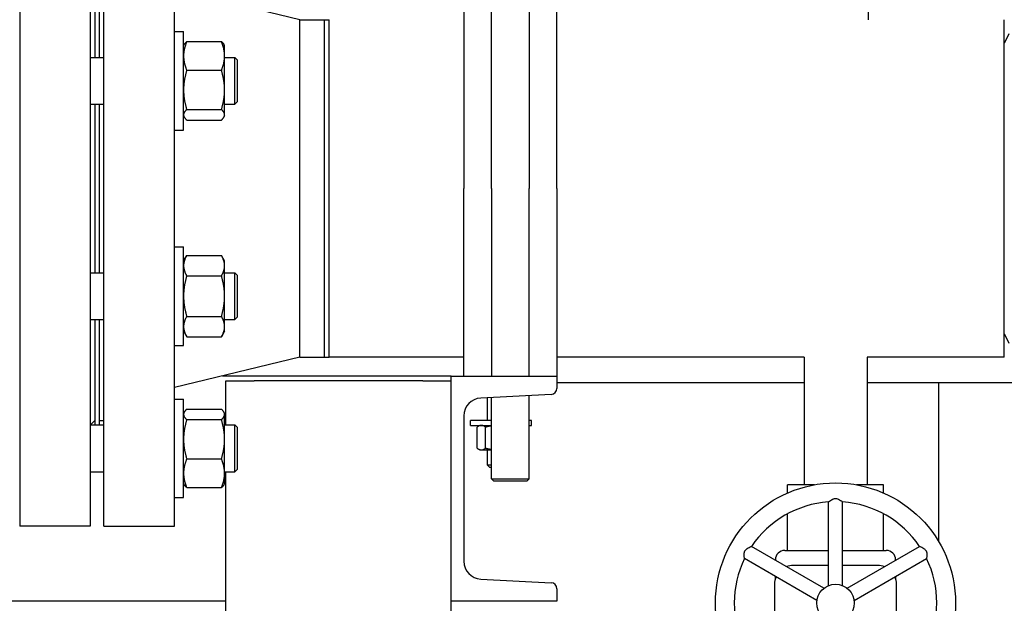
# Model space of a CAD drawing. Header units: inches. Extents: x 24 to 1128, y -58 to 748.
# Tile 107 of 256: x 221.85 to 234.97, y 194.83 to 202.61. Entities that reach past the tile are written whole.
import ezdxf

# ---------------------------------------------------------------- set-up
doc = ezdxf.new("R2010")
doc.units = ezdxf.units.IN
doc.header["$LTSCALE"] = 32
doc.header["$MEASUREMENT"] = 0
doc.layers.add('Dimension (ANSI)', color=7, linetype='Continuous', lineweight=25)
doc.layers.add('Visible (ANSI)', color=7, linetype='Continuous', lineweight=30)
doc.styles.add('Note Text (ANSI)', font='tahoma.ttf')
doc.dimstyles.new('SB Fraction-16 (ANSI)', dxfattribs={"dimscale": 32, "dimtxt": 0.125, "dimasz": 0.098425, "dimexe": 0.125, "dimexo": 0.0625, "dimgap": 0.031496, "dimtad": 0, "dimtih": 1, "dimtoh": 1, "dimdec": 4, "dimrnd": 1e-08, "dimzin": 0, "dimdsep": 46, "dimlunit": 5, "dimtxsty": 'Note Text (ANSI)', "dimcen": 0.09, "dimdle": 0.393701, "dimclrd": 256, "dimclre": 256, "dimclrt": 256, "dimadec": 0, "dimazin": 3, "dimtfac": 0.96, "dimtofl": 0, "dimtmove": 0, "dimatfit": 3, "dimfxl": 1, "dimfrac": 2, "dimtolj": 1, "dimtzin": 12, "dimlwd": -1, "dimlwe": -1, "dimarcsym": 0})

# ---------------------------------------------------------------- blocks, each defined once
blk = doc.blocks.new('*D17')
at = {"layer": 'Defpoints', "color": 0, "transparency": 16777216}
for p in [(257.225, 333.734), (233.912, 171.734), (300.059, 171.734)]:
    blk.add_point(p, dxfattribs=at)
at = {"layer": 'Dimension (ANSI)', "transparency": 16777216}
for p, q in [((259.225, 333.734), (304.059, 333.734)), ((300.059, 330.584), (300.059, 258.825)), ((300.059, 174.883), (300.059, 252.643)), ((235.912, 171.734), (304.059, 171.734))]:
    blk.add_line(p, q, dxfattribs=at)
for points in [[(299.534, 330.584), (300.584, 330.584), (300.059, 333.734)], [(299.534, 174.883), (300.584, 174.883), (300.059, 171.734)]]:
    blk.add_solid(points, dxfattribs=at)
at = {"layer": 'Dimension (ANSI)', "transparency": 16777216, "insert": (295.979, 257.817), "char_height": 4, "attachment_point": 1, "style": 'Note Text (ANSI)'}
blk.add_mtext('\\A1;162', dxfattribs=at)

msp = doc.modelspace()

# ---------------------------------------------------------------- linework, layer by layer
at = {"layer": 'Visible (ANSI)'}
for p, q in [((233.16217, 202.60867), (233.16217, 205.64617)), ((221.84967, 204.85867), (221.84967, 195.85867)), ((222.78967, 204.85867), (222.78967, 195.85867)), ((222.97217, 195.85867), (222.97217, 204.85867)), ((223.91217, 195.85867), (223.91217, 204.85867)), ((222.84967, 203.51017), (222.84967, 202.10589)), ((222.91217, 202.10589), (222.91217, 203.51017)), ((228.13967, 200.35867), (228.13967, 203.10867)), ((228.63967, 203.10867), (228.63967, 200.35867)), ((225.5855, 202.60867), (223.91217, 203.01367)), ((227.76967, 202.89505), (227.76967, 200.35867)), ((229.00967, 200.35867), (229.00967, 202.89505)), ((225.5855, 198.10867), (225.5855, 202.60867)), ((225.5855, 202.60867), (225.91217, 202.60867)), ((225.91217, 198.10867), (225.91217, 202.60867)), ((225.91217, 202.60867), (225.97467, 202.60867)), ((225.97467, 198.10867), (225.97467, 202.60867)), ((234.97467, 198.10867), (234.97467, 202.60867)), ((223.91217, 202.44998), (224.03417, 202.44998)), ((224.03417, 201.13748), (224.03417, 202.44998)), ((224.03417, 202.26248), (224.04372, 202.27902)), ((224.07604, 202.31656), (224.5393, 202.31656)), ((224.58117, 202.26248), (224.57162, 202.27902)), ((224.58117, 202.12519), (224.58117, 202.26248)), ((224.58117, 201.67241), (224.58117, 202.12519)), ((222.78967, 202.10589), (222.97217, 202.10589)), ((224.58117, 202.10589), (224.71837, 202.10589)), ((224.71837, 201.48089), (224.71837, 202.10589)), ((224.74967, 202.07459), (224.71837, 202.10589)), ((224.74967, 202.07459), (224.74967, 201.51219)), ((224.07604, 201.93382), (224.5393, 201.93382)), ((224.58117, 201.34095), (224.58117, 201.67241)), ((222.78967, 201.48089), (222.97217, 201.48089)), ((222.84967, 201.48089), (222.84967, 199.23617)), ((222.91217, 199.23617), (222.91217, 201.48089)), ((224.58117, 201.48089), (224.71837, 201.48089)), ((224.74967, 201.51219), (224.71837, 201.48089)), ((224.07604, 201.411), (224.5393, 201.411)), ((224.58117, 201.32498), (224.58117, 201.34095)), ((224.03417, 201.32498), (224.04372, 201.30845)), ((224.07604, 201.27091), (224.5393, 201.27091)), ((224.58117, 201.32498), (224.57162, 201.30845)), ((223.91217, 201.13748), (224.03417, 201.13748)), ((227.76967, 197.85867), (227.76967, 200.35867)), ((228.13967, 200.35867), (228.13967, 197.85867)), ((228.63967, 197.85867), (228.63967, 200.35867)), ((229.00967, 200.35867), (229.00967, 197.85867)), ((223.91217, 199.57986), (224.03417, 199.57986)), ((224.03417, 198.26736), (224.03417, 199.57986)), ((224.03417, 199.39236), (224.07604, 199.46487)), ((224.07604, 199.46487), (224.5393, 199.46487)), ((224.58117, 199.39236), (224.5393, 199.46487)), ((224.58117, 199.32956), (224.58117, 199.39236)), ((224.58117, 198.92361), (224.58117, 199.32956)), ((222.78967, 199.23617), (222.97217, 199.23617)), ((224.07604, 199.19424), (224.5393, 199.19424)), ((224.58117, 199.23617), (224.71837, 199.23617)), ((224.71837, 198.61117), (224.71837, 199.23617)), ((224.74967, 199.20487), (224.71837, 199.23617)), ((224.74967, 199.20487), (224.74967, 198.64247)), ((224.58117, 198.51766), (224.58117, 198.92361)), ((222.78967, 198.61117), (222.97217, 198.61117)), ((222.84967, 198.61117), (222.84967, 197.20705)), ((222.91217, 197.20705), (222.91217, 198.61117)), ((224.07604, 198.65297), (224.5393, 198.65297)), ((224.58117, 198.61117), (224.71837, 198.61117)), ((224.74967, 198.64247), (224.71837, 198.61117)), ((224.03417, 198.45486), (224.07604, 198.38234)), ((224.58117, 198.45486), (224.5393, 198.38234)), ((224.58117, 198.45486), (224.58117, 198.51766)), ((224.07604, 198.38234), (224.5393, 198.38234)), ((223.91217, 198.26736), (224.03417, 198.26736)), ((225.5855, 198.10867), (223.91217, 197.70367)), ((225.5855, 198.10867), (225.91217, 198.10867)), ((225.91217, 198.10867), (225.97467, 198.10867)), ((227.76967, 198.10867), (225.97467, 198.10867)), ((232.30467, 198.10867), (229.00967, 198.10867)), ((232.30467, 198.10867), (232.30467, 196.40817)), ((234.97467, 198.10867), (233.14467, 198.10867)), ((233.14467, 198.10867), (233.14467, 196.40817)), ((227.59967, 197.85867), (224.55258, 197.85867)), ((224.59967, 197.20705), (224.59967, 197.79617)), ((224.59967, 197.79617), (224.97467, 197.79617)), ((227.22467, 197.79617), (224.97467, 197.79617)), ((227.22467, 197.79617), (227.59967, 197.79617)), ((227.59967, 194.85867), (227.59967, 197.85867)), ((227.59967, 197.85867), (229.00967, 197.85867)), ((229.00967, 197.85867), (229.00967, 197.69387)), ((232.30467, 197.76867), (229.00967, 197.76867)), ((235.35724, 197.76867), (233.14467, 197.76867)), ((234.09967, 197.76867), (234.09967, 195.65132)), ((223.91217, 197.55037), (224.03417, 197.55037)), ((224.03417, 196.23787), (224.03417, 197.55037)), ((228.93386, 197.61398), (227.99473, 197.56477)), ((228.07967, 197.56923), (228.07967, 197.26367)), ((228.13967, 196.48992), (228.13967, 197.57237)), ((228.63967, 196.48992), (228.63967, 197.59857)), ((224.07604, 197.41694), (224.5393, 197.41694)), ((224.03417, 197.36287), (224.04372, 197.37941)), ((224.07604, 197.27685), (224.5393, 197.27685)), ((224.58117, 197.36287), (224.57162, 197.37941)), ((224.58117, 197.3469), (224.58117, 197.36287)), ((224.58117, 197.01544), (224.58117, 197.3469)), ((227.76967, 197.32761), (227.76967, 195.38973)), ((222.78967, 197.20705), (222.97217, 197.20705)), ((222.84967, 197.26367), (222.79306, 197.20705)), ((222.91217, 197.26367), (222.97217, 197.26367)), ((224.58117, 197.20705), (224.71837, 197.20705)), ((224.71837, 196.58205), (224.71837, 197.20705)), ((224.74967, 197.17575), (224.71837, 197.20705)), ((224.74967, 197.17575), (224.74967, 196.61335)), ((228.13967, 197.26367), (227.86092, 197.26367)), ((227.86092, 197.20117), (227.86092, 197.26367)), ((227.86092, 197.20117), (228.13967, 197.20117)), ((227.94665, 196.89831), (227.94665, 197.17603)), ((227.98567, 197.20117), (227.96678, 197.19026)), ((228.0601, 196.89831), (228.0601, 197.17603)), ((228.67342, 197.26367), (228.63967, 197.26367)), ((228.63967, 197.20117), (228.67342, 197.20117)), ((228.67342, 197.20117), (228.67342, 197.26367)), ((224.58117, 196.56266), (224.58117, 197.01544)), ((227.98567, 196.87317), (227.96678, 196.88408)), ((224.07604, 196.75403), (224.5393, 196.75403)), ((227.98567, 196.87317), (228.00338, 196.87317)), ((228.00338, 196.87317), (228.13967, 196.87317)), ((228.07967, 196.87317), (228.07967, 196.67586)), ((224.74967, 196.61335), (224.71837, 196.58205)), ((228.07967, 196.67586), (228.13967, 196.67586)), ((228.11801, 196.63867), (228.07967, 196.67586)), ((228.13967, 196.63867), (228.11801, 196.63867)), ((222.78967, 196.58205), (222.97217, 196.58205)), ((224.58117, 196.58205), (224.71837, 196.58205)), ((224.58117, 196.42537), (224.58117, 196.56266)), ((224.59967, 182.79617), (224.59967, 196.58205)), ((228.13967, 196.48992), (228.63967, 196.48992)), ((228.17092, 196.45867), (228.13967, 196.48992)), ((228.60842, 196.45867), (228.63967, 196.48992)), ((224.03417, 196.42537), (224.04372, 196.40884)), ((224.07604, 196.3713), (224.5393, 196.3713)), ((224.58117, 196.42537), (224.57162, 196.40884)), ((228.60842, 196.45867), (228.17092, 196.45867)), ((232.44294, 196.40817), (232.08342, 196.40817)), ((232.08342, 196.29905), (232.08342, 196.40817)), ((233.36592, 196.40817), (233.00641, 196.40817)), ((233.36592, 196.29905), (233.36592, 196.40817)), ((223.91217, 196.23787), (224.03417, 196.23787)), ((232.63067, 195.06482), (232.63067, 196.17989)), ((232.81867, 195.06482), (232.81867, 196.17989)), ((232.08342, 195.53317), (232.08342, 196.02115)), ((233.36592, 195.53317), (233.36592, 196.02115)), ((222.78967, 195.85867), (221.84967, 195.85867)), ((222.97217, 195.85867), (223.91217, 195.85867)), ((232.57105, 195.0304), (231.60537, 195.58794)), ((232.87829, 195.0304), (233.84397, 195.58794)), ((232.04811, 195.53317), (232.63067, 195.53317)), ((232.81867, 195.53317), (233.40123, 195.53317)), ((232.47705, 194.86759), (231.51137, 195.42512)), ((231.92311, 195.40449), (231.92311, 195.40817)), ((232.63067, 195.33317), (232.16217, 195.33317)), ((233.28717, 195.33317), (232.81867, 195.33317)), ((232.97229, 194.86759), (233.93797, 195.42512)), ((233.52623, 195.40817), (233.52623, 195.40449)), ((231.92311, 195.15631), (231.92311, 195.18741)), ((233.52623, 195.18741), (233.52623, 195.15631)), ((227.99473, 195.15256), (228.93386, 195.10335)), ((231.91217, 195.08317), (231.91217, 194.58317)), ((233.53717, 194.58317), (233.53717, 195.08317)), ((229.00967, 195.02346), (229.00967, 194.85867)), ((224.59967, 194.85867), (208.32447, 194.85867)), ((229.00967, 194.85867), (227.59967, 194.85867)), ((227.59967, 182.79617), (227.59967, 194.85867))]:
    msp.add_line(p, q, dxfattribs=at)
for radius in [1.6, 0.25]:
    msp.add_circle((232.72467, 194.83317), radius, dxfattribs=at)
for centre, radius, start, end in [((239.03717, 200.35867), 4.5, 152.733956, 154.525631), ((239.03717, 200.35867), 4.5, 205.474369, 207.266044), ((228.92967, 197.69387), 0.08, 272.999556, 0), ((228.00716, 197.32761), 0.23749, 92.999556, 180), ((232.72467, 194.83317), 1.35, 93.992715, 146.007285), ((232.72467, 194.83317), 1.35, 33.992715, 86.007285), ((232.04811, 195.40817), 0.125, 90, 180), ((233.40123, 195.40817), 0.125, 0, 90), ((228.00716, 195.38973), 0.23749, 180, 267.000444), ((232.72467, 194.83317), 1.35, 153.992715, 206.007285), ((232.16217, 195.08317), 0.25, 90, 110.5819), ((233.28717, 195.08317), 0.25, 69.4181, 90), ((232.72467, 194.83317), 1.35, 333.992715, 26.007285), ((232.16217, 195.08317), 0.25, 156.720461, 180), ((233.28717, 195.08317), 0.25, 0, 23.279539), ((228.92967, 195.02346), 0.08, 0, 87.000444)]:
    msp.add_arc(centre, radius, start, end, dxfattribs=at)
for points, weights in [([(224.07604, 202.31656), (224.03417, 202.214), (224.03417, 202.12519)], [1, 1.0379548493, 1]), ([(224.04372, 202.27902), (224.05396, 202.29676), (224.07604, 202.31656)], [1.01895290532, 1.01965956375, 1]), ([(224.5393, 202.31656), (224.56138, 202.29676), (224.57162, 202.27902)], [1, 1.01965956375, 1.01895290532]), ([(224.58117, 202.12519), (224.58117, 202.214), (224.5393, 202.31656)], [1, 1.0379548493, 1]), ([(224.03417, 202.12519), (224.03417, 202.03638), (224.07604, 201.93382)], [1, 1.0379548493, 1]), ([(224.5393, 201.93382), (224.58117, 202.03638), (224.58117, 202.12519)], [1, 1.0379548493, 1]), ([(224.07604, 201.93382), (224.03417, 201.79373), (224.03417, 201.67241)], [1, 1.0379548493, 1]), ([(224.58117, 201.67241), (224.58117, 201.79373), (224.5393, 201.93382)], [1, 1.0379548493, 1]), ([(224.03417, 201.67241), (224.03417, 201.55109), (224.07604, 201.411)], [1, 1.0379548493, 1]), ([(224.5393, 201.411), (224.58117, 201.55109), (224.58117, 201.67241)], [1, 1.0379548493, 1]), ([(224.07604, 201.411), (224.03417, 201.37346), (224.03417, 201.34095)], [1, 1.0379548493, 1]), ([(224.03417, 201.34095), (224.03417, 201.30845), (224.07604, 201.27091)], [1, 1.0379548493, 1]), ([(224.58117, 201.34095), (224.58117, 201.37346), (224.5393, 201.411)], [1, 1.0379548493, 1]), ([(224.5393, 201.27091), (224.58117, 201.30845), (224.58117, 201.34095)], [1, 1.0379548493, 1]), ([(224.07604, 199.46487), (224.03417, 199.39236), (224.03417, 199.32956)], [1, 1.0379548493, 1]), ([(224.58117, 199.32956), (224.58117, 199.39236), (224.5393, 199.46487)], [1, 1.0379548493, 1]), ([(224.03417, 199.32956), (224.03417, 199.26676), (224.07604, 199.19424)], [1, 1.0379548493, 1]), ([(224.5393, 199.19424), (224.58117, 199.26676), (224.58117, 199.32956)], [1, 1.0379548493, 1]), ([(224.07604, 199.19424), (224.03417, 199.04921), (224.03417, 198.92361)], [1, 1.0379548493, 1]), ([(224.58117, 198.92361), (224.58117, 199.04921), (224.5393, 199.19424)], [1, 1.0379548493, 1]), ([(224.03417, 198.92361), (224.03417, 198.79801), (224.07604, 198.65297)], [1, 1.0379548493, 1]), ([(224.5393, 198.65297), (224.58117, 198.79801), (224.58117, 198.92361)], [1, 1.0379548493, 1]), ([(224.07604, 198.65297), (224.03417, 198.58046), (224.03417, 198.51766)], [1, 1.0379548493, 1]), ([(224.58117, 198.51766), (224.58117, 198.58046), (224.5393, 198.65297)], [1, 1.0379548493, 1]), ([(224.03417, 198.51766), (224.03417, 198.45486), (224.07604, 198.38234)], [1, 1.0379548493, 1]), ([(224.5393, 198.38234), (224.58117, 198.45486), (224.58117, 198.51766)], [1, 1.0379548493, 1]), ([(224.07604, 197.41694), (224.03417, 197.37941), (224.03417, 197.3469)], [1, 1.0379548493, 1]), ([(224.58117, 197.3469), (224.58117, 197.37941), (224.5393, 197.41694)], [1, 1.0379548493, 1]), ([(224.03417, 197.3469), (224.03417, 197.31439), (224.07604, 197.27685)], [1, 1.0379548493, 1]), ([(224.07604, 197.27685), (224.03417, 197.13676), (224.03417, 197.01544)], [1, 1.0379548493, 1]), ([(224.5393, 197.27685), (224.58117, 197.31439), (224.58117, 197.3469)], [1, 1.0379548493, 1]), ([(224.58117, 197.01544), (224.58117, 197.13676), (224.5393, 197.27685)], [1, 1.0379548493, 1]), ([(228.00338, 197.20117), (227.97705, 197.20117), (227.94665, 197.17603)], [1, 1.0379548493, 1]), ([(228.0601, 197.17603), (228.0297, 197.20117), (228.00338, 197.20117)], [1, 1.0379548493, 1]), ([(228.13967, 197.19444), (228.10194, 197.18827), (228.0601, 197.17603)], [1.01894014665, 1.01813632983, 1]), ([(224.03417, 197.01544), (224.03417, 196.89412), (224.07604, 196.75403)], [1, 1.0379548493, 1]), ([(224.5393, 196.75403), (224.58117, 196.89412), (224.58117, 197.01544)], [1, 1.0379548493, 1]), ([(227.94665, 196.89831), (227.97705, 196.87317), (228.00338, 196.87317)], [1, 1.0379548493, 1]), ([(228.00338, 196.87317), (228.0297, 196.87317), (228.0601, 196.89831)], [1, 1.0379548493, 1]), ([(228.0601, 196.89831), (228.10194, 196.88606), (228.13967, 196.8799)], [1, 1.01813632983, 1.01894014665]), ([(224.07604, 196.75403), (224.03417, 196.65148), (224.03417, 196.56266)], [1, 1.0379548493, 1]), ([(224.58117, 196.56266), (224.58117, 196.65148), (224.5393, 196.75403)], [1, 1.0379548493, 1]), ([(224.03417, 196.56266), (224.03417, 196.47385), (224.07604, 196.3713)], [1, 1.0379548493, 1]), ([(224.5393, 196.3713), (224.58117, 196.47385), (224.58117, 196.56266)], [1, 1.0379548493, 1]), ([(224.07604, 196.3713), (224.05396, 196.39109), (224.04372, 196.40884)], [1, 1.01965956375, 1.01895290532]), ([(224.57162, 196.40884), (224.56138, 196.39109), (224.5393, 196.3713)], [1.01895290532, 1.01965956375, 1])]:
    msp.add_rational_spline(points, weights, degree=2, dxfattribs=at)
for points, knots in [([(232.63067, 196.17989), (232.63067, 196.17989), (232.6315, 196.18058), (232.63572, 196.18401), (232.6402, 196.18762), (232.65263, 196.19694), (232.66095, 196.20286), (232.67713, 196.2124), (232.68458, 196.21629), (232.69897, 196.22184), (232.70573, 196.2238), (232.71507, 196.22522), (232.71737, 196.22547), (232.7207, 196.22568), (232.72173, 196.22573), (232.72352, 196.22577), (232.72429, 196.22578), (232.72577, 196.22577), (232.72648, 196.22576), (232.72837, 196.22569), (232.72954, 196.22563), (232.7337, 196.22531), (232.73664, 196.22491), (232.74893, 196.2226), (232.75771, 196.21931), (232.77511, 196.21104), (232.78397, 196.20557), (232.79957, 196.19496), (232.80614, 196.18991), (232.81465, 196.18321), (232.81717, 196.18113), (232.81851, 196.18003), (232.81867, 196.17989), (232.81867, 196.17989)], [-1.159920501, -1.159920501, -1.159920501, -1.159920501, -1.106581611, -1.106581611, -1.021616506, -1.021616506, -0.92624701, -0.92624701, -0.858338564, -0.858338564, -0.804308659, -0.804308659, -0.786846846, -0.786846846, -0.779072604, -0.779072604, -0.773264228, -0.773264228, -0.767822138, -0.767822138, -0.758830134, -0.758830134, -0.735798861, -0.735798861, -0.661342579, -0.661342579, -0.572803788, -0.572803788, -0.482638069, -0.482638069, -0.410214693, -0.410214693, -0.386508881, -0.386508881, -0.386508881, -0.386508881]), ([(231.51137, 195.42512), (231.51137, 195.42512), (231.51119, 195.42619), (231.51033, 195.43155), (231.50944, 195.43724), (231.50759, 195.45267), (231.50662, 195.46283), (231.50645, 195.48161), (231.50681, 195.49001), (231.5092, 195.50525), (231.51088, 195.51208), (231.51432, 195.52088), (231.51526, 195.52299), (231.51674, 195.52599), (231.51721, 195.5269), (231.51807, 195.52848), (231.51845, 195.52914), (231.51919, 195.53042), (231.51956, 195.53103), (231.52056, 195.53264), (231.5212, 195.53362), (231.52356, 195.53706), (231.52538, 195.53941), (231.53352, 195.54889), (231.54075, 195.55485), (231.55662, 195.56579), (231.56578, 195.57073), (231.58278, 195.57892), (231.59044, 195.5821), (231.60049, 195.58611), (231.60355, 195.58725), (231.60518, 195.58786), (231.60537, 195.58794), (231.60537, 195.58794)], [-1.159920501, -1.159920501, -1.159920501, -1.159920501, -1.106581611, -1.106581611, -1.021616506, -1.021616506, -0.92624701, -0.92624701, -0.858338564, -0.858338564, -0.804308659, -0.804308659, -0.786846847, -0.786846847, -0.779072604, -0.779072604, -0.773264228, -0.773264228, -0.767822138, -0.767822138, -0.758830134, -0.758830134, -0.735798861, -0.735798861, -0.661342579, -0.661342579, -0.572803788, -0.572803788, -0.482638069, -0.482638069, -0.410214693, -0.410214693, -0.386508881, -0.386508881, -0.386508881, -0.386508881]), ([(233.84397, 195.58794), (233.84397, 195.58794), (233.84498, 195.58756), (233.85005, 195.58563), (233.85543, 195.58355), (233.86971, 195.57744), (233.879, 195.5732), (233.89535, 195.56396), (233.90244, 195.55945), (233.91445, 195.54976), (233.91953, 195.54489), (233.92542, 195.5375), (233.92678, 195.53564), (233.92864, 195.53286), (233.92919, 195.53199), (233.93013, 195.53046), (233.93051, 195.5298), (233.93125, 195.52852), (233.93159, 195.52789), (233.93248, 195.52623), (233.93301, 195.52518), (233.93481, 195.52142), (233.93594, 195.51867), (233.94008, 195.50687), (233.94163, 195.49763), (233.94317, 195.47843), (233.94286, 195.46802), (233.94146, 195.4492), (233.94038, 195.44098), (233.93883, 195.43027), (233.93829, 195.42705), (233.938, 195.42533), (233.93797, 195.42512), (233.93797, 195.42512)], [-1.159920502, -1.159920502, -1.159920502, -1.159920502, -1.106581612, -1.106581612, -1.021616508, -1.021616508, -0.926247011, -0.926247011, -0.858338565, -0.858338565, -0.80430866, -0.80430866, -0.786846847, -0.786846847, -0.779072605, -0.779072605, -0.773264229, -0.773264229, -0.767822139, -0.767822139, -0.758830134, -0.758830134, -0.735798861, -0.735798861, -0.66134258, -0.66134258, -0.572803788, -0.572803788, -0.48263807, -0.48263807, -0.410214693, -0.410214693, -0.386508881, -0.386508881, -0.386508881, -0.386508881])]:
    msp.add_open_spline(points, degree=3, knots=knots, dxfattribs=at)

# ---------------------------------------------------------------- dimensions: what is measured, and where the dimension line sits
at = {"layer": 'Dimension (ANSI)'}
dim = msp.add_linear_dim(base=(300.05932, 171.73367), p1=(257.22467, 333.73367), p2=(233.91217, 171.73367), angle=90, dimstyle='SB Fraction-16 (ANSI)', override={"dimgap": 0.031496, "dimdec": 4, "dimtol": 0, "dimlim": 0, "dimtp": 0, "dimtm": 0, "dimtdec": 2, "dimatfit": 1}, dxfattribs=at)
dim.commit()
dim.dimension.update_dxf_attribs({"geometry": '*D17', "text_midpoint": (300.05932, 255.73367), "dimtype": 160})

doc.saveas('drawing.dxf')
